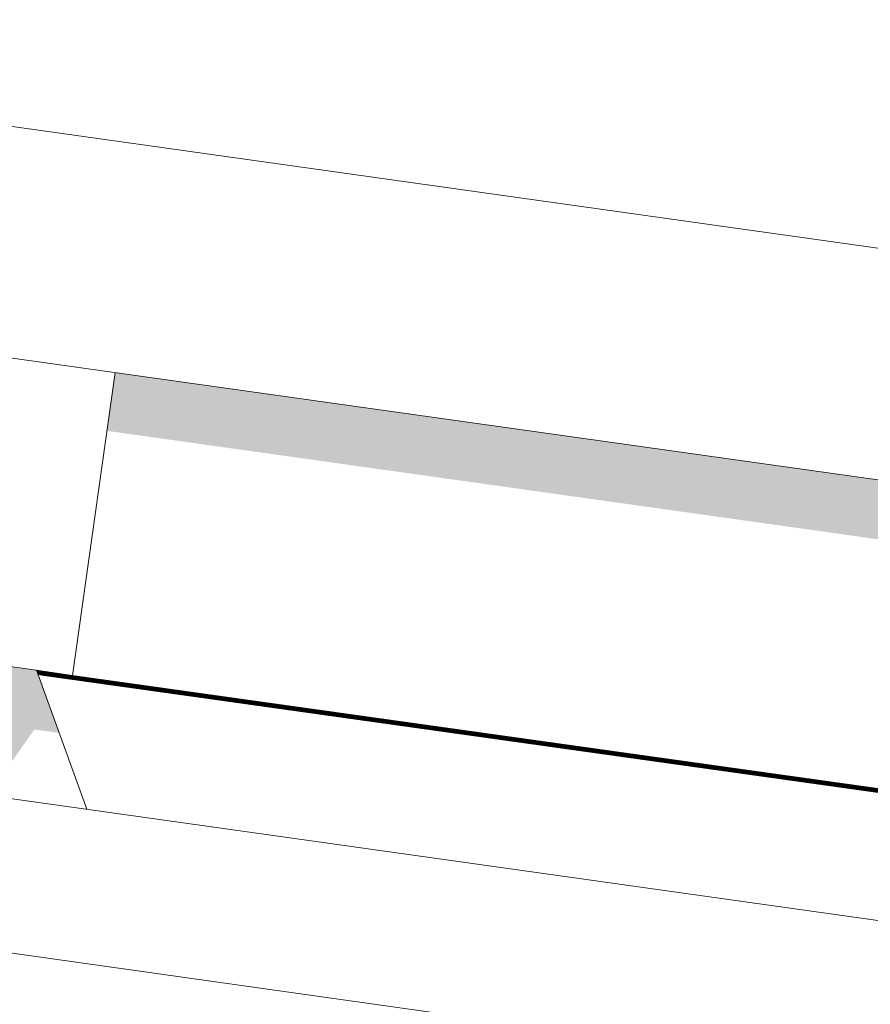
# Model space of a CAD drawing. Header units: metres. Extents: x -52 to 321, y -8 to 26.
# Tile 225 of 256: x 310.971 to 311.082, y 6.335 to 6.464. Entities that reach past the tile are written whole.
import ezdxf

# ---------------------------------------------------------------- set-up
doc = ezdxf.new("R2010")
doc.units = ezdxf.units.M
doc.header["$MEASUREMENT"] = 0
for name, color, linetype in [('30 Dachaufbau', 7, 'Continuous'), ('70 PV-Anlage', 7, 'Continuous'), ('94 Genehmigungsplanung Bemaßung', 7, 'Continuous')]:
    doc.layers.add(name, color=color, linetype=linetype)
doc.styles.add('ERSTELLTER_STIL_2', font='arial.ttf')
doc.dimstyles.new('ERSTELLTER_STIL__1', dxfattribs={"dimtxt": 0.25, "dimasz": 0.19, "dimexe": 0.18, "dimexo": 0.1, "dimgap": 0, "dimtad": 1, "dimtih": 1, "dimtoh": 1, "dimzin": 0, "dimdsep": 46, "dimtxsty": 'ERSTELLTER_STIL_2', "dimblk": 'ARROWHEAD_6', "dimblk1": 'ARROWHEAD_6', "dimblk2": 'ARROWHEAD_6', "dimcen": 0.09, "dimclrd": 7, "dimclre": 7, "dimclrt": 7, "dimazin": 0, "dimtfac": 1, "dimtdec": 4, "dimtmove": 0, "dimatfit": 3, "dimfxl": 1, "dimtolj": 1, "dimtzin": 0, "dimarcsym": 0})

# ---------------------------------------------------------------- blocks, each defined once
blk = doc.blocks.new('*D55', base_point=(33626.11544, -0.00275))
at = {"layer": '94 Genehmigungsplanung Bemaßung', "color": 7, "linetype": 'Continuous', "lineweight": 13}
for p, q in [((297.01606, 9.19055), (297.01606, 9.56555)), ((312.83606, 9.19055), (312.83606, 9.56555)), ((297.11606, 9.47805), (296.91606, 9.27805)), ((312.73606, 9.27805), (312.93606, 9.47805)), ((296.86606, 9.37805), (297.01606, 9.37805)), ((297.01606, 9.37805), (312.83606, 9.37805)), ((312.83606, 9.37805), (312.98606, 9.37805))]:
    blk.add_line(p, q, dxfattribs=at)
at = {"layer": '94 Genehmigungsplanung Bemaßung', "color": 7, "lineweight": 13, "insert": (304.49707, 9.42805), "char_height": 0.25, "attachment_point": 7, "style": 'ERSTELLTER_STIL_2'}
blk.add_mtext('\\A1;{\\pql;\\fArial|b0|i0|c0|p0;\\W1.000000;15,82}', dxfattribs=at)
blk = doc.blocks.new('ARROWHEAD_6')
at = {"color": 0, "linetype": 'Continuous', "lineweight": 0}
for p, q in [((-0.5, -0.5), (0.5, 0.5)), ((0, 0), (-1, 0))]:
    blk.add_line(p, q, dxfattribs=at)

msp = doc.modelspace()

# ---------------------------------------------------------------- hatches: boundary and pattern name
at = {"layer": '70 PV-Anlage', "linetype": 'Continuous', "lineweight": 0, "true_color": 0x000000}
for points in [[(310.98196, 6.41036), (312.52285, 6.19381), (312.51835, 6.16182), (312.52228, 6.16126), (312.52785, 6.20088), (310.98303, 6.41799)], [(310.94257, 6.38328), (310.9485, 6.3669), (310.96747, 6.36423), (310.97246, 6.3713), (310.9757, 6.37085), (310.97274, 6.37904)], [(310.97746, 6.37837), (310.97274, 6.37904), (310.97275, 6.37902), (310.97736, 6.37837)], [(310.97275, 6.37902), (310.97275, 6.37901), (310.97725, 6.37837), (310.97736, 6.37837)], [(310.97275, 6.37901), (310.97276, 6.37899), (310.97714, 6.37837), (310.97725, 6.37837)], [(310.97714, 6.37837), (310.97276, 6.37899), (310.97276, 6.37897), (310.97703, 6.37837)], [(310.97276, 6.37898), (310.97277, 6.37896), (310.97692, 6.37837), (310.97703, 6.37837)], [(310.97277, 6.37896), (310.97278, 6.37894), (310.97682, 6.37837), (310.97692, 6.37837)], [(310.97278, 6.37894), (310.97278, 6.37893), (310.97671, 6.37837), (310.97682, 6.37837)], [(310.97278, 6.37893), (310.97279, 6.37891), (310.9766, 6.37837), (310.97671, 6.37837)], [(310.97279, 6.37891), (310.97279, 6.37889), (310.97649, 6.37837), (310.97659, 6.37837), (310.97455, 6.37866)], [(310.97649, 6.37837), (310.97279, 6.3789), (310.9728, 6.37888), (310.97638, 6.37837)], [(310.9728, 6.37888), (310.9728, 6.37886), (310.97628, 6.37837), (310.97638, 6.37837)], [(310.97628, 6.37837), (310.9728, 6.37886), (310.97281, 6.37885), (310.97617, 6.37837)], [(310.97281, 6.37885), (310.97282, 6.37883), (310.97606, 6.37837), (310.97617, 6.37837)], [(310.97606, 6.37837), (310.97282, 6.37883), (310.97282, 6.37881), (310.97595, 6.37837)], [(310.97595, 6.37837), (310.97282, 6.37882), (310.97283, 6.3788), (310.97584, 6.37837)], [(310.97283, 6.3788), (310.97283, 6.37878), (310.97574, 6.37837), (310.97584, 6.37837)], [(310.97283, 6.37878), (310.97284, 6.37877), (310.97563, 6.37837), (310.97574, 6.37837)], [(310.97284, 6.37877), (310.97285, 6.37875), (310.97552, 6.37837), (310.97563, 6.37837)], [(310.97285, 6.37875), (310.97285, 6.37873), (310.97541, 6.37837), (310.97552, 6.37837)], [(310.97541, 6.37837), (310.97285, 6.37874), (310.97286, 6.37872), (310.9753, 6.37837)], [(310.9753, 6.37837), (310.97286, 6.37872), (310.97286, 6.3787), (310.9752, 6.37837)], [(310.9752, 6.37837), (310.97286, 6.3787), (310.97287, 6.37869), (310.97509, 6.37837)], [(310.97287, 6.37869), (310.97287, 6.37867), (310.97498, 6.37837), (310.97509, 6.37837)], [(310.97287, 6.37867), (310.97288, 6.37865), (310.97487, 6.37837), (310.97498, 6.37837)], [(310.97288, 6.37865), (310.97289, 6.37864), (310.97477, 6.37837), (310.97487, 6.37837)], [(310.97477, 6.37837), (310.97289, 6.37864), (310.97289, 6.37862), (310.97466, 6.37837)], [(310.97289, 6.37862), (310.9729, 6.37861), (310.97455, 6.37837), (310.97466, 6.37837)], [(310.97455, 6.37837), (310.9729, 6.37861), (310.9729, 6.37859), (310.97444, 6.37837)], [(310.97444, 6.37837), (310.9729, 6.37859), (310.97291, 6.37858), (310.97433, 6.37837)], [(310.97433, 6.37837), (310.97291, 6.37858), (310.97291, 6.37856), (310.97423, 6.37837)], [(310.97423, 6.37837), (310.97291, 6.37856), (310.97292, 6.37854), (310.97412, 6.37837)], [(310.97412, 6.37837), (310.97292, 6.37854), (310.97293, 6.37853), (310.97401, 6.37837)], [(310.97401, 6.37837), (310.97293, 6.37853), (310.97293, 6.37851), (310.9739, 6.37837)], [(310.9739, 6.37837), (310.97293, 6.37851), (310.97294, 6.3785), (310.97379, 6.37837)], [(310.97379, 6.37837), (310.97294, 6.3785), (310.97294, 6.37848), (310.97369, 6.37837)], [(310.97369, 6.37837), (312.51851, 6.16126), (312.51851, 6.16128), (310.97379, 6.37837)], [(310.9738, 6.37837), (312.51862, 6.16126), (312.51862, 6.16128), (310.9739, 6.37837)], [(310.97401, 6.37837), (310.97391, 6.37837), (312.51872, 6.16126), (312.51873, 6.16128)], [(310.97412, 6.37837), (310.97401, 6.37837), (312.51883, 6.16126), (312.51883, 6.16128)], [(310.97412, 6.37837), (312.51894, 6.16126), (312.51894, 6.16128), (310.97423, 6.37837)], [(310.97423, 6.37837), (312.51905, 6.16126), (312.51905, 6.16128), (310.97433, 6.37837)], [(310.97444, 6.37837), (310.97434, 6.37837), (312.51916, 6.16126), (312.51916, 6.16128)], [(310.97445, 6.37837), (312.51926, 6.16126), (312.51927, 6.16128), (310.97455, 6.37837)], [(310.97455, 6.37837), (312.51937, 6.16126), (312.51937, 6.16128), (310.97466, 6.37837)], [(310.97477, 6.37837), (310.97466, 6.37837), (312.51948, 6.16126), (312.51948, 6.16128)], [(310.97487, 6.37837), (310.97477, 6.37837), (312.51959, 6.16126), (312.51959, 6.16128)], [(310.97498, 6.37837), (310.97488, 6.37837), (312.5197, 6.16126), (312.5197, 6.16128)], [(310.97509, 6.37837), (310.97499, 6.37837), (312.5198, 6.16126), (312.51981, 6.16128)], [(310.9752, 6.37837), (310.97509, 6.37837), (312.51991, 6.16126), (312.51991, 6.16128)], [(310.9753, 6.37837), (310.9752, 6.37837), (312.52002, 6.16126), (312.52002, 6.16128)], [(310.97541, 6.37837), (310.97531, 6.37837), (312.52013, 6.16126), (312.52013, 6.16128)], [(310.97552, 6.37837), (310.97542, 6.37837), (312.52024, 6.16126), (312.52024, 6.16128)], [(310.97563, 6.37837), (310.97553, 6.37837), (312.52034, 6.16126), (312.52035, 6.16128)], [(310.97574, 6.37837), (310.97563, 6.37837), (312.52045, 6.16126), (312.52045, 6.16128)], [(310.97584, 6.37837), (310.97574, 6.37837), (312.52056, 6.16126), (312.52056, 6.16128)], [(310.97595, 6.37837), (310.97585, 6.37837), (312.52067, 6.16126), (312.52067, 6.16128)], [(310.97606, 6.37837), (310.97596, 6.37837), (312.52078, 6.16126), (312.52078, 6.16128)], [(310.97617, 6.37837), (310.97607, 6.37837), (312.52088, 6.16126), (312.52089, 6.16128)], [(310.97628, 6.37837), (310.97617, 6.37837), (312.52099, 6.16126), (312.52099, 6.16128)], [(310.97638, 6.37837), (310.97628, 6.37837), (312.5211, 6.16126), (312.5211, 6.16128)], [(310.97649, 6.37837), (310.97639, 6.37837), (312.52121, 6.16126), (312.52121, 6.16128)], [(310.9766, 6.37837), (310.9765, 6.37837), (312.52132, 6.16126), (312.52132, 6.16128)], [(310.97671, 6.37837), (310.9766, 6.37837), (312.52142, 6.16126), (312.52143, 6.16128)], [(310.97682, 6.37837), (310.97671, 6.37837), (312.52153, 6.16126), (312.52153, 6.16128)], [(310.97692, 6.37837), (310.97682, 6.37837), (312.52164, 6.16126), (312.52164, 6.16128)], [(310.97703, 6.37837), (310.97693, 6.37837), (312.52175, 6.16126), (312.52175, 6.16128)], [(310.97714, 6.37837), (310.97704, 6.37837), (312.52185, 6.16126), (312.52186, 6.16128)], [(310.97725, 6.37837), (310.97714, 6.37837), (312.52196, 6.16126), (312.52196, 6.16128)], [(310.97725, 6.37837), (312.52207, 6.16126), (312.52207, 6.16128), (310.97736, 6.37837)], [(310.97746, 6.37837), (310.97736, 6.37837), (312.52218, 6.16126), (312.52218, 6.16128)]]:
    msp.add_hatch(color=18, dxfattribs=at).paths.add_polyline_path(points)

# ---------------------------------------------------------------- linework, layer by layer
at = {"layer": '30 Dachaufbau', "color": 7, "linetype": 'Continuous', "lineweight": 13}
for p, q in [((304.92606, 7.21158), (313.40093, 6.02052)), ((313.39815, 6.00071), (304.92606, 7.19139))]:
    msp.add_line(p, q, dxfattribs=at)
at = {"layer": '70 PV-Anlage', "color": 7, "linetype": 'Continuous', "lineweight": 13}
for p, q in [((310.87184, 6.46391), (312.57164, 6.22502)), ((310.86767, 6.4342), (312.56746, 6.19531)), ((310.97746, 6.37837), (310.98303, 6.41799)), ((310.94257, 6.38328), (310.97274, 6.37904)), ((310.97274, 6.37904), (310.97746, 6.37837)), ((310.97274, 6.37904), (310.97932, 6.36085)), ((310.97736, 6.37837), (310.97275, 6.37902)), ((310.97725, 6.37837), (310.97275, 6.37901)), ((310.97714, 6.37837), (310.97276, 6.37899)), ((310.97704, 6.37837), (310.97276, 6.37897)), ((310.97693, 6.37837), (310.97277, 6.37896)), ((310.97682, 6.37837), (310.97278, 6.37894)), ((310.97671, 6.37837), (310.97278, 6.37893)), ((310.9766, 6.37837), (310.97279, 6.37891)), ((310.9765, 6.37837), (310.97279, 6.37889)), ((310.97639, 6.37837), (310.9728, 6.37888)), ((310.97628, 6.37837), (310.9728, 6.37886)), ((310.97617, 6.37837), (310.97281, 6.37885)), ((310.97607, 6.37837), (310.97282, 6.37883)), ((310.97596, 6.37837), (310.97282, 6.37881)), ((310.97585, 6.37837), (310.97283, 6.3788)), ((310.97574, 6.37837), (310.97283, 6.37878)), ((310.97563, 6.37837), (310.97284, 6.37877)), ((310.97553, 6.37837), (310.97285, 6.37875)), ((310.97542, 6.37837), (310.97285, 6.37873)), ((310.97531, 6.37837), (310.97286, 6.37872)), ((310.9752, 6.37837), (310.97286, 6.3787)), ((310.97509, 6.37837), (310.97287, 6.37869)), ((310.97499, 6.37837), (310.97287, 6.37867)), ((310.97488, 6.37837), (310.97288, 6.37865)), ((310.97477, 6.37837), (310.97289, 6.37864)), ((310.97466, 6.37837), (310.97289, 6.37862)), ((310.97455, 6.37837), (310.9729, 6.37861)), ((310.97445, 6.37837), (310.9729, 6.37859)), ((310.97433, 6.37837), (310.97291, 6.37858)), ((310.97423, 6.37837), (310.97291, 6.37856)), ((310.97412, 6.37837), (310.97292, 6.37854)), ((310.97401, 6.37837), (310.97293, 6.37853)), ((310.97391, 6.37837), (310.97293, 6.37851)), ((310.9738, 6.37837), (310.97294, 6.3785)), ((310.97369, 6.37837), (310.97294, 6.37848)), ((310.97369, 6.37837), (312.51851, 6.16126)), ((310.97379, 6.37837), (310.97369, 6.37837)), ((310.9738, 6.37837), (312.51862, 6.16126)), ((310.9739, 6.37837), (310.9738, 6.37837)), ((310.97391, 6.37837), (312.51872, 6.16126)), ((310.97401, 6.37837), (310.97391, 6.37837)), ((310.97401, 6.37837), (312.51883, 6.16126)), ((310.97411, 6.37837), (310.97401, 6.37837)), ((310.97412, 6.37837), (312.51894, 6.16126)), ((310.97422, 6.37837), (310.97412, 6.37837)), ((310.97423, 6.37837), (312.51905, 6.16126)), ((310.97433, 6.37837), (310.97423, 6.37837)), ((310.97444, 6.37837), (310.97433, 6.37837)), ((310.97434, 6.37837), (312.51916, 6.16126)), ((310.97445, 6.37837), (312.51926, 6.16126)), ((310.97454, 6.37837), (310.97445, 6.37837)), ((310.97455, 6.37837), (312.51937, 6.16126)), ((310.97465, 6.37837), (310.97455, 6.37837)), ((310.97466, 6.37837), (312.51948, 6.16126)), ((310.97476, 6.37837), (310.97466, 6.37837)), ((310.97477, 6.37837), (312.51959, 6.16126)), ((310.97487, 6.37837), (310.97477, 6.37837)), ((310.97488, 6.37837), (312.5197, 6.16126)), ((310.97498, 6.37837), (310.97488, 6.37837)), ((310.97499, 6.37837), (312.5198, 6.16126)), ((310.97508, 6.37837), (310.97499, 6.37837)), ((310.97509, 6.37837), (312.51991, 6.16126)), ((310.97519, 6.37837), (310.97509, 6.37837)), ((310.9752, 6.37837), (312.52002, 6.16126)), ((310.9753, 6.37837), (310.9752, 6.37837)), ((310.97531, 6.37837), (312.52013, 6.16126)), ((310.97541, 6.37837), (310.97531, 6.37837)), ((310.97542, 6.37837), (312.52024, 6.16126)), ((310.97552, 6.37837), (310.97542, 6.37837)), ((310.97553, 6.37837), (312.52034, 6.16126)), ((310.97562, 6.37837), (310.97553, 6.37837)), ((310.97563, 6.37837), (312.52045, 6.16126)), ((310.97573, 6.37837), (310.97563, 6.37837)), ((310.97574, 6.37837), (312.52056, 6.16126)), ((310.97584, 6.37837), (310.97574, 6.37837)), ((310.97585, 6.37837), (312.52067, 6.16126)), ((310.97595, 6.37837), (310.97585, 6.37837)), ((310.97596, 6.37837), (312.52078, 6.16126)), ((310.97606, 6.37837), (310.97596, 6.37837)), ((310.97607, 6.37837), (312.52088, 6.16126)), ((310.97616, 6.37837), (310.97607, 6.37837)), ((310.97617, 6.37837), (312.52099, 6.16126)), ((310.97627, 6.37837), (310.97617, 6.37837)), ((310.97628, 6.37837), (312.5211, 6.16126)), ((310.97638, 6.37837), (310.97628, 6.37837)), ((310.97639, 6.37837), (312.52121, 6.16126)), ((310.97649, 6.37837), (310.97639, 6.37837)), ((310.9765, 6.37837), (312.52132, 6.16126)), ((310.9766, 6.37837), (310.9765, 6.37837)), ((310.9766, 6.37837), (312.52142, 6.16126)), ((310.9767, 6.37837), (310.9766, 6.37837)), ((310.97671, 6.37837), (312.52153, 6.16126)), ((310.97681, 6.37837), (310.97671, 6.37837)), ((310.97682, 6.37837), (312.52164, 6.16126)), ((310.97692, 6.37837), (310.97682, 6.37837)), ((310.97693, 6.37837), (312.52175, 6.16126)), ((310.97703, 6.37837), (310.97693, 6.37837)), ((310.97704, 6.37837), (312.52185, 6.16126)), ((310.97714, 6.37837), (310.97704, 6.37837)), ((310.97714, 6.37837), (312.52196, 6.16126)), ((310.97724, 6.37837), (310.97714, 6.37837)), ((310.97725, 6.37837), (312.52207, 6.16126)), ((310.97735, 6.37837), (310.97725, 6.37837)), ((310.97736, 6.37837), (312.52218, 6.16126)), ((310.97746, 6.37837), (310.97736, 6.37837)), ((310.97746, 6.37837), (312.52228, 6.16126))]:
    msp.add_line(p, q, dxfattribs=at)

# ---------------------------------------------------------------- dimensions: what is measured, and where the dimension line sits
at = {"layer": '94 Genehmigungsplanung Bemaßung', "color": 7, "linetype": 'Continuous', "lineweight": 13}
dim = msp.add_linear_dim(base=(312.83606, 9.37805), p1=(297.01606, 3.34725), p2=(312.83606, 3.34725), dimstyle='ERSTELLTER_STIL__1', dxfattribs=at)
dim.commit()
dim.dimension.update_dxf_attribs({"geometry": '*D55', "text_midpoint": (304.91585, 9.55305), "dimtype": 160})

doc.saveas('drawing.dxf')
